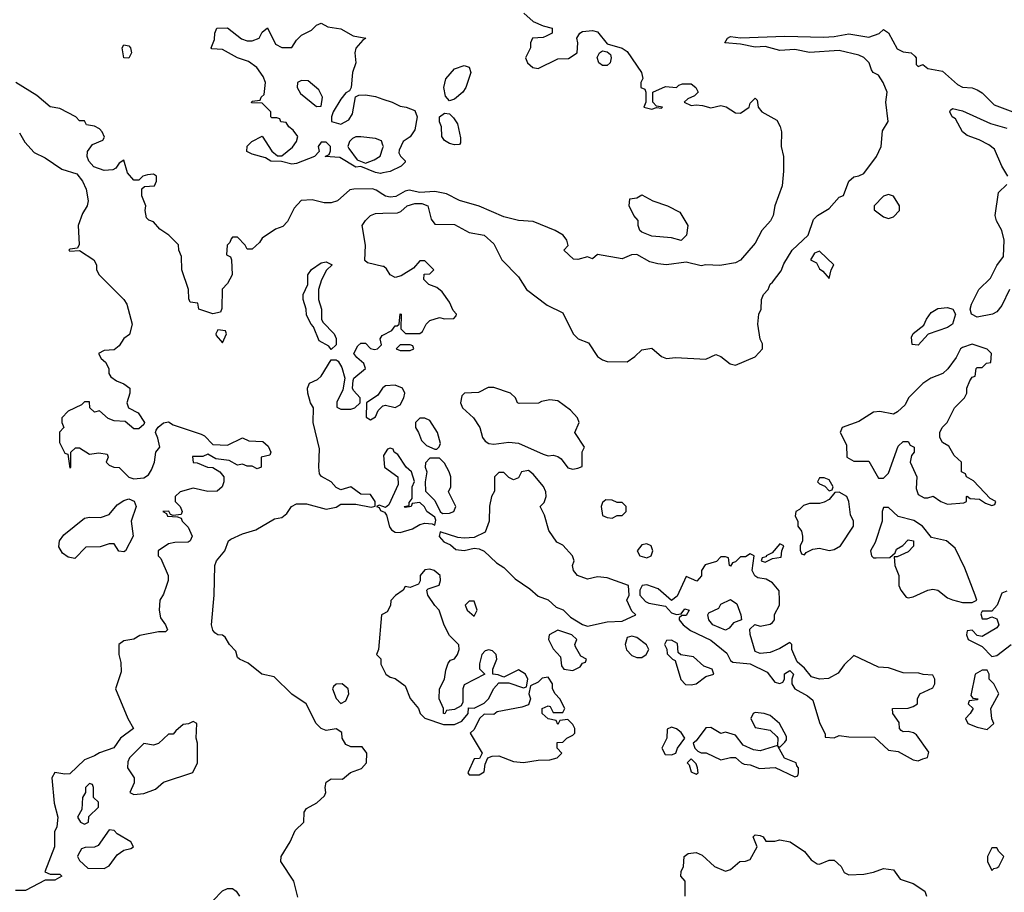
# Model space of a CAD drawing. Header units: inches. Extents: x 2380053 to 2584298, y 380219 to 546618.
# Tile 158 of 256: x 2448527 to 2452520, y 471165 to 474704. Entities that reach past the tile are written whole.
import ezdxf

# ---------------------------------------------------------------- set-up
doc = ezdxf.new("R2010")
doc.units = ezdxf.units.IN
doc.header["$MEASUREMENT"] = 0
doc.layers.add('C4447', color=7, linetype='Continuous')
doc.layers.add('C4457', color=7, linetype='Continuous')

msp = doc.modelspace()

# ---------------------------------------------------------------- linework, layer by layer
at = {"layer": 'C4447', "color": 2}
for points, elevation in [([(2450000, 474083.2), (2449990, 474081.2), (2449970, 474084), (2449910, 474109), (2449890, 474106), (2449825.6, 474145.6), (2449766, 474150), (2449782, 474158), (2449787.3, 474172.7), (2449788, 474190), (2449770, 474208), (2449750, 474208), (2449738, 474190), (2449742, 474170), (2449722, 474150), (2449650, 474121.2), (2449630, 474119), (2449588.9, 474128.9), (2449546, 474130), (2449524, 474144), (2449470, 474159), (2449448.7, 474170), (2449448.9, 474191.1), (2449468, 474210), (2449510, 474232), (2449550, 474171.3), (2449572.7, 474152.7), (2449590, 474152), (2449632.9, 474187.1), (2449649, 474210), (2449655.3, 474230), (2449636.5, 474256.5), (2449618, 474270), (2449608, 474288), (2449586, 474290), (2449582, 474302), (2449570, 474306), (2449550, 474306), (2449546, 474310), (2449546, 474330), (2449510, 474366), (2449467.3, 474367.3), (2449470, 474374), (2449502, 474378), (2449506, 474390), (2449519, 474401), (2449524, 474450), (2449514, 474474), (2449489, 474510), (2449454.8, 474534.8), (2449410, 474549.3), (2449350, 474584), (2449306.6, 474586.6), (2449304, 474590), (2449316.4, 474623.6), (2449318, 474650), (2449326, 474670), (2449370, 474670.8), (2449426.4, 474626.4), (2449450, 474618), (2449470, 474618), (2449498, 474630), (2449510, 474654), (2449532, 474672), (2449564.7, 474604.7), (2449590, 474592), (2449630, 474592), (2449650, 474622), (2449670, 474642), (2449710, 474662), (2449730, 474682), (2449749.2, 474690.8), (2449776, 474676), (2449830, 474667.3), (2449879.1, 474639.1), (2449931, 474630), (2449918, 474622), (2449890.6, 474589.4), (2449886, 474570), (2449890.4, 474530), (2449877.3, 474490), (2449871.3, 474428.7), (2449864.7, 474415.3), (2449850, 474408), (2449830, 474382), (2449798, 474330), (2449791.3, 474310), (2449792, 474292), (2449830, 474281), (2449862, 474298), (2449877.2, 474322.8), (2449888.4, 474391.6), (2449902, 474398), (2449930, 474399.1), (2449970, 474392.4), (2450000, 474382.5)], 46), ([(2450000, 473995.5), (2449973.1, 474013.1), (2449958, 474018), (2449882.5, 474017.5), (2449866.2, 474013.8), (2449815.3, 473970), (2449790, 473961), (2449762, 473962), (2449713.7, 473973.7), (2449668.7, 473971.3), (2449640.2, 473939.8), (2449613.6, 473886.4), (2449594, 473866), (2449564.7, 473855.3), (2449510, 473818), (2449499, 473801), (2449470, 473774), (2449450, 473774), (2449442, 473790), (2449410, 473822), (2449390, 473822), (2449384.7, 473815.3), (2449379, 473801), (2449368, 473790), (2449366, 473750), (2449382, 473742), (2449386, 473730), (2449388, 473670), (2449370, 473634), (2449348.4, 473611.6), (2449347.3, 473532.7), (2449342, 473518), (2449310, 473512), (2449254, 473530), (2449250, 473554), (2449218, 473558), (2449212.7, 473572.7), (2449211.3, 473610), (2449184.7, 473690), (2449183.6, 473743.6), (2449172, 473770), (2449170.9, 473790.9), (2449132, 473830), (2449095.3, 473855.3), (2449070, 473884.7), (2449051.1, 473891.1), (2449041, 473901), (2449036, 473930), (2449038, 473950), (2449022, 473990), (2449022, 474018), (2449032.7, 474027.3), (2449074, 474030), (2449082, 474050), (2449082, 474070), (2449070, 474078), (2449044.7, 474075.3), (2449026, 474070), (2449010, 474054), (2448990, 474054), (2448963.6, 474083.6), (2448950, 474134), (2448930, 474122), (2448917.2, 474102.8), (2448904.7, 474095.3), (2448870, 474093), (2448828.2, 474108.2), (2448806.8, 474130), (2448800.5, 474150), (2448802, 474170), (2448822.5, 474197.5), (2448864.7, 474215.3), (2448871.6, 474228.4), (2448862, 474250), (2448850, 474262), (2448830, 474272), (2448798, 474278), (2448790, 474294), (2448770, 474294), (2448754, 474310), (2448690, 474344.7), (2448650, 474351.3), (2448596.7, 474396.7), (2448512, 474450)], 46), ([(2448525.6, 474245.6), (2448548.2, 474208.2), (2448585.1, 474165.1), (2448630, 474143.6), (2448697.7, 474097.7), (2448759.3, 474079.3), (2448782, 474050), (2448796.5, 474016.5), (2448805.2, 473970), (2448800.9, 473950), (2448781.5, 473918.5), (2448764.2, 473870), (2448768, 473792), (2448762, 473778), (2448730, 473774), (2448726, 473770), (2448730, 473766), (2448770, 473768), (2448828, 473730), (2448838, 473710), (2448838, 473690), (2448848.7, 473670), (2448949.4, 473570), (2448960.9, 473550), (2448982.7, 473470), (2448972.3, 473427.7), (2448949.2, 473410.8), (2448930, 473382), (2448910, 473364.7), (2448870, 473362), (2448846, 473350), (2448858, 473330), (2448875.3, 473315.3), (2448888, 473290), (2448888.9, 473268.9), (2448896.4, 473256.4), (2448920.2, 473240.2), (2448950, 473228), (2448974, 473210), (2448974, 473190), (2448962, 473150), (2448968.7, 473130), (2449008, 473110), (2449033.2, 473070), (2449030, 473062), (2449010, 473044.7), (2448990, 473044.7), (2448954.8, 473074.8), (2448910, 473077.3), (2448886.2, 473086.2), (2448850, 473118), (2448830, 473112), (2448812, 473130), (2448810, 473154), (2448790, 473154), (2448777.2, 473142.8), (2448723.3, 473116.7), (2448698, 473090), (2448698, 473070), (2448706, 473050), (2448688.4, 473031.6), (2448688, 472990), (2448710, 472946), (2448722, 472942), (2448730, 472886), (2448734, 472890), (2448734, 472950), (2448752.7, 472967.3), (2448770, 472968), (2448810, 472942), (2448848, 472948), (2448882, 472942), (2448886, 472930), (2448878, 472910), (2448890, 472898), (2448909.1, 472889.1), (2448930, 472888), (2448970, 472848.7), (2448990, 472842), (2449030, 472846), (2449050, 472858), (2449061.4, 472878.6), (2449073.4, 472910), (2449078.8, 472950), (2449094.8, 472970), (2449087.5, 473007.5), (2449077.3, 473030), (2449080.5, 473039.5), (2449088, 473052), (2449110, 473069), (2449130, 473072.7), (2449150, 473061.2), (2449263.2, 473023.2), (2449276, 473016), (2449310, 472982), (2449370, 472978), (2449430, 473008), (2449456.4, 472996.4), (2449512.9, 472992.9), (2449534.6, 472974.6), (2449546, 472950), (2449542, 472938), (2449506, 472930), (2449506, 472890), (2449490, 472882), (2449470, 472894), (2449450, 472894), (2449430, 472902), (2449410, 472898), (2449376.9, 472916.9), (2449322.8, 472922.8), (2449290, 472942), (2449270, 472932), (2449228, 472932), (2449230, 472908), (2449247.3, 472907.3), (2449288.9, 472888.9), (2449310, 472888), (2449338, 472870), (2449355.3, 472850), (2449355.3, 472830), (2449348, 472810), (2449328.4, 472791.6), (2449290, 472791.3), (2449230, 472804.7), (2449178, 472790), (2449158, 472770), (2449158, 472750), (2449178, 472730), (2449186, 472710), (2449182, 472698), (2449150, 472694), (2449138, 472698), (2449131.6, 472711.6), (2449108, 472710), (2449122, 472702), (2449126, 472690), (2449167.3, 472687.3), (2449182, 472682), (2449186, 472670), (2449210, 472646), (2449226, 472610), (2449218, 472590), (2449210, 472584.7), (2449156.4, 472583.6), (2449130, 472578), (2449088.7, 472550), (2449088.7, 472530), (2449099, 472519), (2449128.7, 472450), (2449128.7, 472430), (2449122, 472410), (2449110, 472374), (2449095.3, 472350), (2449093.2, 472310), (2449098, 472278), (2449118, 472250), (2449126, 472230), (2449118, 472222), (2449090, 472221), (2449013.6, 472206.4), (2448990, 472191.3), (2448950, 472184.7), (2448928.7, 472170), (2448928.7, 472130), (2448936.5, 472096.5), (2448938.6, 472058.6), (2448916, 471990), (2448965.2, 471870), (2448988.7, 471830), (2448935.3, 471790), (2448908.9, 471751.1), (2448850, 471731.3), (2448830, 471718), (2448790, 471702), (2448730, 471646), (2448710, 471644.7), (2448670, 471651.3), (2448658, 471630), (2448667, 471527), (2448682, 471470), (2448678, 471430), (2448668, 471410), (2448668, 471350), (2448628.7, 471248.7), (2448650, 471238), (2448690, 471238), (2448698, 471230), (2448670, 471214), (2448630, 471214), (2448550, 471172), (2448510, 471172)], 46), ([(2450000, 474195.6), (2449993.6, 474213.6), (2449970, 474222), (2449910, 474228.7), (2449890, 474228.7), (2449876.9, 474223.1), (2449864.7, 474210), (2449858, 474190), (2449862, 474182), (2449895.3, 474135.3), (2449930, 474122), (2449964.7, 474135.3), (2449988.9, 474151.1), (2450000, 474184.1)], 46), ([(2450000, 473703.9), (2449938, 473718), (2449927.3, 473727.3), (2449929.3, 473790), (2449916, 473870), (2449929, 473890), (2449950, 473910.8), (2449970, 473918.8), (2450000, 473919.4)], 42), ([(2449654.6, 471145.4), (2449639, 471210), (2449586, 471290), (2449588, 471310), (2449624, 471370), (2449644.7, 471415.3), (2449679, 471450), (2449681.2, 471490), (2449690, 471504.7), (2449732.3, 471527.7), (2449763.1, 471556.9), (2449768.7, 471570), (2449765.2, 471590), (2449770, 471611.3), (2449790, 471624.7), (2449836.5, 471623.5), (2449869.1, 471650.9), (2449912.5, 471667.5), (2449934, 471690), (2449935.3, 471730), (2449915.3, 471755.3), (2449870, 471755.3), (2449850, 471764), (2449835.3, 471790), (2449833.6, 471813.6), (2449810, 471828), (2449770, 471821.2), (2449750, 471829.3), (2449729.2, 471850), (2449688.7, 471930), (2449630, 471968.7), (2449559, 472039), (2449509.3, 472049.3), (2449454, 472094), (2449418, 472110), (2449410, 472118), (2449403.1, 472143.1), (2449378, 472170), (2449360.4, 472200.4), (2449350, 472208), (2449330, 472208.7), (2449318, 472218), (2449310, 472228), (2449304.5, 472250), (2449316, 472370), (2449318, 472490), (2449324.5, 472510), (2449359, 472550), (2449374, 472590), (2449383.3, 472596.7), (2449430, 472618.8), (2449485.2, 472634.8), (2449560.4, 472679.6), (2449590, 472684.7), (2449610, 472702), (2449629.5, 472730.5), (2449650, 472741), (2449690, 472741), (2449770, 472718.8), (2449810, 472726.8), (2449830, 472738.8), (2449890, 472739.1), (2449952.5, 472727.5), (2449968.7, 472731.3), (2449969.2, 472750), (2449950, 472779), (2449910, 472779.3), (2449870, 472809.2), (2449830, 472797), (2449810, 472806.6), (2449789.6, 472830), (2449751.2, 472851.2), (2449742.8, 472862.8), (2449739.7, 472890), (2449743.3, 472963.3), (2449717.6, 473070), (2449719, 473130), (2449706, 473150), (2449696, 473190), (2449694, 473210), (2449702, 473230), (2449735.1, 473244.9), (2449750, 473258), (2449790, 473324.7), (2449810, 473324.7), (2449818.8, 473318.8), (2449834, 473294), (2449846, 473250), (2449836.9, 473203.1), (2449812.7, 473152.7), (2449812.7, 473132.7), (2449830, 473124.7), (2449870, 473124.7), (2449886, 473130), (2449908, 473150), (2449908, 473170), (2449880.9, 473200.9), (2449877.2, 473210), (2449879, 473241), (2449882, 473250), (2449929, 473290), (2449922, 473310), (2449893.6, 473333.6), (2449882, 473350), (2449898, 473382), (2449910, 473392), (2449930, 473392), (2449950, 473371.3), (2449966, 473366), (2449978, 473370), (2449994, 473386), (2449988.7, 473410), (2449996.4, 473423.6), (2450000, 473425.4)], 42), ([(2450000, 473211.5), (2449998, 473210), (2449978.8, 473181.2), (2449934, 473150), (2449932.7, 473092.7), (2449950, 473082), (2449970, 473094), (2449980.2, 473119.8), (2450000, 473137.7)], 42), ([(2450000, 472729.7), (2449984.7, 472735.3), (2449974, 472730), (2449985.4, 472725.4), (2449990, 472714), (2450000, 472709.4)], 42), ([(2450000, 472293.5), (2449994, 472290), (2449982, 472150), (2449974, 472130), (2449991.6, 472111.6), (2449992, 472090), (2450000, 472074)], 42), ([(2449310, 471130.8), (2449350, 471170.8), (2449370, 471181), (2449390, 471181), (2449404.7, 471170), (2449418, 471150)], 42)]:
    msp.add_lwpolyline(points, dxfattribs=dict(at, elevation=elevation))
for points, elevation in [([(2448970, 474548), (2448949.2, 474549.2), (2448942, 474590), (2448950, 474602), (2448970, 474598), (2448976, 474590), (2448981, 474570)], 46), ([(2449670, 474458), (2449654, 474450), (2449652, 474430), (2449665.4, 474405.4), (2449730, 474352), (2449750, 474354), (2449755.3, 474390), (2449740.4, 474420.4), (2449696.4, 474456.4)], 46), ([(2449790, 473366), (2449780.4, 473380.4), (2449742, 473402), (2449719, 473459), (2449708.7, 473470), (2449690, 473506), (2449689.2, 473530), (2449677.2, 473570), (2449677.2, 473590), (2449695.3, 473630), (2449695.3, 473670), (2449710, 473691.3), (2449750, 473718), (2449770, 473722), (2449794, 473710), (2449771.1, 473688.9), (2449750.9, 473649.1), (2449738.8, 473610), (2449738.8, 473570), (2449751.3, 473530), (2449751.3, 473490), (2449756.9, 473476.9), (2449802, 473430), (2449811.1, 473411.1), (2449810, 473386)], 42), ([(2449330, 473446), (2449322, 473430), (2449323.6, 473423.6), (2449350, 473394), (2449366, 473430), (2449362, 473442)], 46), ([(2448950, 472546), (2448929.2, 472549.2), (2448910, 472578), (2448890, 472578), (2448853.7, 472566.3), (2448795.3, 472564.7), (2448750, 472519), (2448723.7, 472523.7), (2448700.1, 472540.1), (2448685.6, 472565.6), (2448689, 472590), (2448705.4, 472614.6), (2448790, 472682.8), (2448810, 472686.8), (2448854.6, 472685.4), (2448890, 472698), (2448922.9, 472737.1), (2448950, 472754.8), (2448970, 472761), (2448991.1, 472751.1), (2448998.8, 472730), (2448978.7, 472670), (2448987.3, 472610), (2448956, 472550)], 46), ([(2449835.3, 472010), (2449810, 472008.7), (2449799.6, 472000.4), (2449796, 471990), (2449810, 471951.3), (2449830, 471931.3), (2449850, 471942), (2449861.2, 471970), (2449859.3, 471990)], 42), ([(2449230, 471858), (2449212, 471848), (2449190, 471846), (2449159.6, 471820.4), (2449150, 471806), (2449130, 471806), (2449090, 471768.7), (2449070, 471762), (2449030, 471768), (2448972, 471710), (2448965.4, 471694.6), (2448964.7, 471670), (2448991.1, 471628.9), (2448991.1, 471608.9), (2448974, 471570), (2448990, 471562), (2449030, 471566), (2449077.2, 471582.8), (2449110, 471611.3), (2449228.7, 471651.3), (2449248, 471690), (2449248.7, 471770), (2449242, 471790), (2449246, 471850)], 46), ([(2448810, 471606), (2448794, 471590), (2448794, 471570), (2448782, 471550), (2448779.6, 471500.4), (2448762, 471470), (2448774, 471450), (2448790, 471442), (2448806, 471450), (2448807.3, 471472.7), (2448846, 471510), (2448846, 471530), (2448826, 471550), (2448826, 471590), (2448822, 471602)], 46), ([(2448890, 471418), (2448845.4, 471354.6), (2448830, 471348), (2448792.7, 471347.3), (2448778, 471342), (2448763.6, 471316.4), (2448762, 471310), (2448770, 471294), (2448803.6, 471263.6), (2448870, 471262), (2448890, 471272), (2448922.5, 471317.5), (2448950, 471336), (2448977.2, 471342.8), (2448988, 471350), (2448978, 471370), (2448922.7, 471402.7), (2448910, 471415.3)], 46)]:
    msp.add_lwpolyline(points, close=True, dxfattribs=dict(at, elevation=elevation))
at = {"layer": 'C4457', "color": 2}
for points, elevation in [([(2450571.4, 474731.4), (2450610, 474697.2), (2450650, 474679), (2450686, 474670), (2450686, 474650), (2450662, 474638), (2450650, 474632), (2450606, 474630), (2450598, 474610), (2450598, 474590), (2450578, 474550), (2450586, 474530), (2450608, 474510), (2450630, 474506), (2450710, 474546), (2450753, 474547), (2450787.3, 474570), (2450790.7, 474610.7), (2450786.8, 474630), (2450798, 474650), (2450810, 474656), (2450850, 474661.2), (2450870, 474655.3), (2450910, 474606), (2450970, 474588.7), (2450990, 474575.3), (2451048, 474490), (2451054.6, 474465.4), (2451046, 474450), (2451046, 474430), (2451062, 474422), (2451066, 474410), (2451066, 474370), (2451058, 474350), (2451090, 474342), (2451110, 474348), (2451130, 474346), (2451134, 474350), (2451110, 474354), (2451094, 474370), (2451094, 474410), (2451146.4, 474433.6), (2451190, 474428.7), (2451200.7, 474439.3), (2451215.3, 474444.7), (2451250, 474444), (2451268.7, 474430), (2451276.4, 474416.4), (2451278, 474410), (2451264, 474396), (2451236.5, 474383.5), (2451222, 474370), (2451250, 474356), (2451270, 474359.3), (2451296.5, 474356.5), (2451330, 474346.6), (2451370, 474356), (2451391.6, 474351.6), (2451430, 474326), (2451450, 474325.2), (2451484.7, 474350), (2451490, 474366), (2451510, 474386), (2451518, 474378), (2451522, 474350), (2451537.2, 474330), (2451596.9, 474296.9), (2451611.6, 474271.6), (2451616.2, 474250), (2451615.6, 474190), (2451624.2, 474150), (2451625.1, 474090), (2451618.7, 474030), (2451589.7, 473950), (2451583, 473910), (2451571.8, 473888.2), (2451537, 473850), (2451510, 473797.3), (2451450, 473728.4), (2451430, 473718.7), (2451366.9, 473706.9), (2451310, 473710.3), (2451290, 473706.4), (2451230, 473720.4), (2451150, 473710.4), (2451114.6, 473714.6), (2451082, 473722), (2451030, 473752.2), (2451008, 473750), (2450970, 473734.8), (2450870, 473752), (2450850, 473734), (2450830, 473742), (2450790, 473732), (2450772.7, 473732.7), (2450734, 473770), (2450751.6, 473788.4), (2450746, 473810), (2450730.7, 473830), (2450698.8, 473850), (2450610, 473885.3), (2450550, 473890.3), (2450490, 473904.9), (2450390, 473947.4), (2450310, 473970.4), (2450257.8, 473997.8), (2450210, 474007.7), (2450150, 474003.9), (2450106.8, 474013.2), (2450090, 474008.7), (2450052.5, 473987.5), (2450030, 473985.2), (2450010, 473988.9), (2450000, 473995.5)], 46), ([(2450000, 473919.4), (2450059.3, 473920.7), (2450073.2, 473926.8), (2450099, 473950), (2450130, 473958.9), (2450158.3, 473958.3), (2450182.8, 473950), (2450195.2, 473895.2), (2450210, 473874.8), (2450290, 473873.4), (2450350, 473840.7), (2450410, 473830.6), (2450450, 473794.8), (2450482.8, 473730), (2450550, 473661), (2450582.8, 473610), (2450666, 473546), (2450730, 473516), (2450771.3, 473430), (2450792, 473410), (2450833.4, 473393.4), (2450870, 473338), (2450890, 473324.7), (2450910, 473318), (2450990, 473316), (2451022, 473338), (2451050, 473364.7), (2451090, 473372), (2451130, 473338), (2451150, 473330.8), (2451186.3, 473333.7), (2451310, 473327.3), (2451350, 473346), (2451370, 473338.8), (2451407.9, 473307.9), (2451430, 473302.8), (2451510, 473337.3), (2451539, 473370), (2451539, 473390), (2451530, 473408), (2451520.9, 473470), (2451524, 473510), (2451534, 473530), (2451535.3, 473570), (2451544, 473590), (2451562, 473610), (2451570, 473632), (2451580.4, 473639.6), (2451614.8, 473685.2), (2451626.2, 473713.8), (2451659.3, 473770), (2451724, 473830), (2451746, 473894), (2451762, 473910), (2451810, 473938), (2451850, 473984.7), (2451868.4, 473991.6), (2451889, 474050), (2451910, 474066.8), (2451930, 474070.7), (2451950, 474081), (2452001.2, 474150), (2452021.2, 474190), (2452026.3, 474253.7), (2452049.2, 474290.8), (2452039.3, 474370), (2452045.2, 474410), (2452029.4, 474450), (2452010, 474479), (2451988.7, 474490), (2451980.9, 474500.9), (2451972.3, 474530), (2451950.8, 474550.8), (2451930, 474560.5), (2451850, 474579.6), (2451730, 474571.8), (2451670, 474583.6), (2451610, 474579.7), (2451550, 474596.2), (2451510, 474592.7), (2451450, 474605.2), (2451386, 474610), (2451398, 474630), (2451410, 474636), (2451450.6, 474630.6), (2451630, 474638), (2451786.3, 474633.7), (2451830, 474636.3), (2451890, 474647.3), (2451970, 474633.4), (2452012.1, 474647.9), (2452030, 474664.7), (2452050.6, 474650.6), (2452085.8, 474585.8), (2452110, 474574), (2452142, 474570), (2452156.9, 474556.9), (2452162, 474550), (2452162, 474522), (2452170, 474514), (2452190, 474522), (2452210, 474506), (2452270, 474496), (2452330, 474441), (2452350, 474431), (2452390, 474427.7), (2452410, 474420.5), (2452430, 474408), (2452479, 474359), (2452554, 474330)], 42), ([(2450000, 474382.5), (2450038, 474370), (2450070, 474353.4), (2450094, 474350), (2450130, 474336), (2450138.8, 474310), (2450130, 474258), (2450110, 474229), (2450082, 474210), (2450065.4, 474174.6), (2450064.7, 474164.7), (2450071.1, 474151.1), (2450090, 474132), (2450090, 474126), (2450074, 474110), (2450030, 474089), (2450000, 474083.2)], 46), ([(2452534, 474070), (2452509.7, 474109.7), (2452479.7, 474179.7), (2452457.4, 474197.4), (2452417.7, 474217.7), (2452370, 474234.5), (2452350, 474249.4), (2452322, 474302), (2452309.2, 474310), (2452299, 474330), (2452302, 474338), (2452310, 474344.7), (2452350, 474334.8), (2452463.4, 474283.4), (2452530, 474263.8)], 38), ([(2450000, 474184.1), (2450002, 474190), (2450000, 474195.6)], 46), ([(2452541.6, 473610), (2452510, 473545.2), (2452490, 473519), (2452472, 473510), (2452410, 473498), (2452386.6, 473510), (2452382, 473530), (2452387.3, 473550), (2452416.2, 473610), (2452464.2, 473655.8), (2452490, 473706.8), (2452516.1, 473743.9), (2452519.6, 473810), (2452509.6, 473850), (2452488.1, 473888.1), (2452483.6, 473910), (2452496.5, 474003.5), (2452530, 474036)], 38), ([(2450000, 473425.4), (2450036.5, 473443.5), (2450050, 473462), (2450058, 473462), (2450066, 473470), (2450070, 473512), (2450074, 473510), (2450072, 473450), (2450091.6, 473431.6), (2450150, 473432), (2450160.4, 473439.6), (2450175.3, 473470), (2450190, 473484.7), (2450230, 473496), (2450250, 473491.3), (2450287.3, 473492.7), (2450296.4, 473503.6), (2450298, 473510), (2450284.7, 473524.7), (2450270, 473558), (2450240.2, 473600.2), (2450218, 473618), (2450186, 473630), (2450166, 473650), (2450167.3, 473672.7), (2450190, 473674), (2450206, 473690), (2450170, 473726), (2450150, 473726), (2450123.6, 473696.4), (2450074.4, 473665.6), (2450050, 473659), (2450029.3, 473669.3), (2450014, 473694), (2450003.1, 473703.1), (2450000, 473703.9)], 42), ([(2450000, 473137.7), (2450001.2, 473138.8), (2450010, 473141), (2450050, 473131.3), (2450070, 473142), (2450085.2, 473170), (2450089.2, 473190), (2450079, 473210), (2450050, 473222), (2450010, 473219), (2450000, 473211.5)], 42), ([(2450000, 472709.4), (2450006.4, 472706.4), (2450014.8, 472694.8), (2450026.8, 472646.8), (2450035.3, 472635.3), (2450050, 472626), (2450070, 472624.7), (2450120.2, 472639.8), (2450150, 472657.3), (2450170, 472662.8), (2450199.8, 472659.8), (2450210, 472654), (2450214.6, 472674.6), (2450210, 472686), (2450178, 472710), (2450168.7, 472728.7), (2450150, 472746), (2450118, 472742), (2450114, 472730), (2450108, 472728), (2450090, 472726), (2450086, 472730), (2450106, 472734), (2450106, 472746), (2450118, 472762), (2450118, 472810), (2450128.4, 472831.6), (2450115.3, 472870), (2450094, 472890), (2450060.4, 472940.4), (2450046, 472950), (2450042, 472962), (2450030, 472966), (2450018, 472962), (2450002.8, 472937.2), (2450006, 472890), (2450061, 472850), (2450061.4, 472818.6), (2450023.5, 472736.5), (2450010, 472726), (2450000, 472729.7)], 42), ([(2450000, 472074), (2450012, 472050), (2450030, 472038), (2450050, 472032), (2450090, 472002), (2450111.1, 471951.1), (2450144.7, 471910), (2450151.3, 471890), (2450170, 471871.3), (2450245.4, 471845.4), (2450290, 471846), (2450320.4, 471859.6), (2450346, 471890), (2450347.3, 471912.7), (2450370, 471912), (2450410, 471932), (2450428.9, 471951.1), (2450449.1, 471990.9), (2450470, 472014), (2450510, 472014), (2450570, 471994), (2450582, 471998), (2450588, 472030), (2450578, 472050), (2450550, 472068), (2450490, 472038), (2450467.3, 472047.3), (2450446, 472050), (2450446, 472070), (2450462, 472110), (2450459, 472130), (2450444.7, 472144.7), (2450430, 472149), (2450415.3, 472144.7), (2450401, 472130), (2450391.3, 472091.3), (2450392, 472072), (2450414, 472050), (2450330, 472006), (2450324.7, 471990), (2450323.6, 471936.4), (2450318, 471922), (2450290, 471906), (2450258, 471902), (2450251.6, 471888.4), (2450246, 471890), (2450246, 471910), (2450228, 471950), (2450229, 471990), (2450249.2, 472030), (2450254.5, 472065.5), (2450265.2, 472094.8), (2450274, 472106), (2450290, 472112), (2450302, 472130), (2450308.7, 472150), (2450308.4, 472168.4), (2450270, 472206), (2450248.9, 472248.9), (2450228.7, 472310), (2450210, 472328.7), (2450182, 472370), (2450178, 472390), (2450184, 472396), (2450228.7, 472411.3), (2450234, 472430), (2450232.7, 472450), (2450208, 472470), (2450190, 472476), (2450170, 472473.2), (2450151, 472450), (2450151.1, 472428.9), (2450144.7, 472415.3), (2450110, 472402), (2450090, 472406), (2450082, 472390), (2450051.6, 472368.4), (2450032, 472348), (2450031.1, 472328.9), (2450016.9, 472303.1), (2450000, 472293.5)], 42), ([(2452530, 472386), (2452510, 472378), (2452490.9, 472329.1), (2452470, 472306), (2452430, 472306), (2452425.4, 472294.6), (2452430, 472274), (2452450, 472274), (2452470, 472282), (2452490, 472274), (2452498, 472250), (2452490, 472238), (2452430, 472202), (2452410, 472206), (2452390, 472228), (2452370, 472226), (2452366.8, 472210), (2452374, 472190), (2452430, 472162), (2452470, 472122), (2452490, 472126), (2452548, 472170)], 42), ([(2451226, 471150), (2451226, 471210), (2451208, 471230), (2451209, 471250), (2451219, 471270), (2451222, 471310), (2451238, 471322), (2451270, 471326), (2451295.2, 471315.2), (2451344.7, 471270), (2451390, 471251), (2451410, 471258), (2451448, 471290), (2451470, 471291), (2451490, 471298), (2451518, 471350), (2451502, 471390), (2451510, 471398), (2451530, 471396), (2451542, 471390), (2451552.7, 471372.7), (2451590, 471372), (2451610, 471378), (2451652, 471370), (2451710, 471330.8), (2451736.3, 471296.3), (2451760.7, 471280.7), (2451770, 471278.8), (2451810, 471294.8), (2451830, 471296), (2451858.8, 471270), (2451870, 471244.7), (2451890, 471236), (2451950, 471239.1), (2451990, 471246.8), (2452030, 471261), (2452070, 471256), (2452098, 471218), (2452150, 471201), (2452198, 471170), (2452204.7, 471150)], 38)]:
    msp.add_lwpolyline(points, dxfattribs=dict(at, elevation=elevation))
for points, elevation in [([(2450890, 474519), (2450875.3, 474530), (2450868.9, 474551.1), (2450878, 474570), (2450890, 474578), (2450910, 474574), (2450923.6, 474563.6), (2450926, 474550), (2450921, 474530), (2450910, 474519)], 46), ([(2450270, 474375.3), (2450253.6, 474393.6), (2450247, 474430), (2450255.5, 474464.5), (2450290, 474504.7), (2450330, 474518), (2450350, 474512), (2450356, 474490), (2450336, 474430), (2450324.7, 474410), (2450290, 474382)], 46), ([(2450290, 474197.2), (2450270, 474202.7), (2450250, 474214), (2450239.3, 474230), (2450238, 474270), (2450229.6, 474290), (2450229.6, 474310), (2450250, 474324.7), (2450270, 474322), (2450286.4, 474306.4), (2450302, 474282), (2450314.8, 474225.2), (2450315.3, 474204.7), (2450310, 474198)], 46), ([(2451210, 473809), (2451170, 473819.3), (2451090, 473826.6), (2451050, 473842), (2451042, 473850), (2451035.3, 473870), (2451035.3, 473890), (2451018, 473910), (2450998, 473950), (2451002, 473978), (2451030, 473982), (2451050, 473994), (2451094, 473970), (2451154, 473950), (2451203.6, 473923.6), (2451236, 473870), (2451231, 473830)], 46), ([(2452050, 473995.3), (2452030, 473988), (2451992, 473950), (2451992.7, 473932.7), (2452030, 473904.7), (2452050, 473898), (2452070, 473904.7), (2452095.3, 473930), (2452095.3, 473950), (2452070, 473988)], 42), ([(2451770, 473766), (2451750, 473758), (2451734, 473730), (2451758, 473718), (2451770, 473694), (2451784.7, 473684.7), (2451810, 473654), (2451818, 473690), (2451828, 473710)], 42), ([(2452170, 473384.5), (2452147, 473387), (2452143.6, 473416.4), (2452150, 473431), (2452194, 473466), (2452204, 473490), (2452223.3, 473516.7), (2452250, 473533), (2452290, 473536.4), (2452310.8, 473530), (2452322, 473510), (2452310, 473469.3), (2452290, 473456), (2452210.6, 473429.4)], 38), ([(2450110, 473386), (2450070, 473386), (2450054, 473370), (2450070, 473362), (2450110, 473362), (2450126, 473370), (2450122, 473382)], 42), ([(2452390, 473388), (2452350, 473375.3), (2452342, 473370), (2452325.4, 473334.6), (2452291.1, 473288.9), (2452270.9, 473269.1), (2452222, 473250), (2452190, 473228.7), (2452131.3, 473170), (2452117.3, 473142.7), (2452086.8, 473113.2), (2452070, 473104), (2452015.5, 473115.5), (2451990, 473112.7), (2451930, 473075.3), (2451862, 473050), (2451854, 473030), (2451879.6, 472979.6), (2451882, 472930), (2451910, 472914), (2451970, 472914), (2452010, 472844.7), (2452030, 472844.7), (2452050, 472864.7), (2452090, 472974), (2452110, 472994), (2452130, 472994), (2452138, 472978), (2452154, 472970), (2452154, 472950), (2452143.6, 472936.4), (2452138.8, 472910), (2452164.9, 472850), (2452162.5, 472802.5), (2452170, 472778), (2452194.6, 472765.4), (2452210, 472764.7), (2452231.6, 472771.6), (2452262, 472750), (2452290, 472738.8), (2452355.3, 472744.7), (2452366, 472750), (2452366, 472770), (2452370, 472772), (2452382, 472762), (2452419.6, 472759.6), (2452443.6, 472743.6), (2452470, 472734), (2452482, 472738), (2452486, 472750), (2452462, 472762), (2452394.6, 472834.6), (2452366, 472850), (2452362, 472862), (2452346, 472870), (2452346, 472910), (2452316.4, 472936.4), (2452294.6, 472974.6), (2452268.9, 472988.9), (2452258, 473010), (2452258, 473030), (2452268, 473050), (2452288.9, 473071.1), (2452318, 473130), (2452358, 473170), (2452368, 473190), (2452368, 473210), (2452380.4, 473239.6), (2452390, 473254), (2452402, 473258), (2452406, 473290), (2452410, 473294), (2452430, 473294), (2452448.4, 473311.6), (2452466, 473314), (2452468, 473350), (2452450, 473368)], 42), ([(2450450, 473213.2), (2450427.5, 473212.5), (2450387.5, 473192.5), (2450331, 473189), (2450320.7, 473179.3), (2450314.8, 473150), (2450322.8, 473130), (2450367.3, 473090), (2450393.4, 473050), (2450404, 473010), (2450414.4, 472994.4), (2450430, 472986), (2450450, 472982.8), (2450510, 472991.3), (2450550, 472986.8), (2450650, 472942.8), (2450670, 472936), (2450690, 472938), (2450710, 472932), (2450722.8, 472922.8), (2450750, 472886.8), (2450770, 472881), (2450790, 472884.7), (2450808, 472892), (2450808.7, 472951.3), (2450818, 472970), (2450778, 473030), (2450795.3, 473070), (2450789, 473090), (2450760.2, 473120.2), (2450710, 473159), (2450676.9, 473163.1), (2450643.6, 473156.4), (2450631.3, 473148.7), (2450552.7, 473147.3), (2450546, 473150), (2450538, 473170), (2450518, 473190)], 42), ([(2450170, 473088.7), (2450150, 473088), (2450132, 473070), (2450132, 473050), (2450144.7, 473030), (2450156.9, 472996.9), (2450176.9, 472976.9), (2450210, 472962), (2450218, 472962), (2450228.4, 472971.6), (2450234, 472986), (2450221.2, 473030), (2450190, 473079)], 42), ([(2450230, 472926), (2450190, 472926), (2450172.7, 472907.3), (2450172, 472890), (2450178, 472870), (2450172, 472830), (2450172.7, 472792.7), (2450210, 472754), (2450232, 472710), (2450242, 472702), (2450270, 472702.8), (2450288, 472710), (2450295.3, 472730), (2450266, 472790), (2450275.3, 472810), (2450275.3, 472850), (2450268.7, 472870), (2450250, 472906)], 42), ([(2450590, 472876), (2450562, 472870), (2450550, 472846), (2450530, 472838), (2450510, 472848), (2450490, 472868), (2450470, 472868), (2450452, 472850), (2450452.7, 472792.7), (2450441, 472770), (2450431.6, 472731.6), (2450431.3, 472670), (2450414.8, 472625.2), (2450370, 472604), (2450330, 472601.2), (2450303.7, 472603.7), (2450232.7, 472627.3), (2450227.9, 472607.9), (2450246.8, 472586.8), (2450274, 472574), (2450295.3, 472555.3), (2450330, 472551), (2450370, 472561), (2450390, 472558.8), (2450410, 472548.2), (2450461.1, 472501.1), (2450490, 472482), (2450536.7, 472436.7), (2450596.3, 472396.3), (2450630, 472366), (2450670, 472351.3), (2450702, 472322), (2450730.9, 472310.9), (2450761, 472281), (2450810, 472251.3), (2450830, 472244.7), (2450910, 472262), (2450970, 472264.7), (2451026, 472290), (2451010, 472306), (2450989, 472350), (2450998, 472370), (2450995.3, 472410), (2450910, 472441.2), (2450870, 472444), (2450830, 472435.1), (2450789.5, 472449.5), (2450772.7, 472470), (2450769, 472490), (2450776, 472510), (2450769.2, 472530), (2450730, 472573.2), (2450705.2, 472585.2), (2450672.7, 472632.7), (2450655.1, 472695.1), (2450638, 472730), (2450653.6, 472746.4), (2450662, 472770), (2450661.2, 472790), (2450651.5, 472811.5), (2450610, 472861.2)], 42), ([(2451790, 472846), (2451770, 472846), (2451762, 472830), (2451770, 472822), (2451792.7, 472812.7), (2451810, 472794), (2451822, 472798), (2451826, 472810), (2451810, 472838)], 42), ([(2451850, 472788), (2451832.7, 472787.3), (2451810, 472758), (2451790, 472748), (2451770, 472742), (2451730, 472742), (2451706, 472734), (2451690, 472718), (2451674, 472710), (2451672, 472690), (2451682, 472670), (2451682, 472650), (2451698, 472630), (2451702, 472610), (2451702, 472590), (2451692, 472570), (2451692.7, 472552.7), (2451698, 472538), (2451710, 472534), (2451716.4, 472543.6), (2451743.1, 472556.9), (2451770, 472561), (2451810, 472551), (2451830, 472556), (2451855.3, 472570), (2451908.7, 472650), (2451908.7, 472670), (2451896, 472696), (2451889, 472750), (2451882, 472770)], 42), ([(2450903.6, 472756.4), (2450890, 472746), (2450884.7, 472730), (2450890, 472694), (2450910, 472684.7), (2450930, 472682), (2450950, 472694), (2450970, 472694), (2450986, 472710), (2450986, 472730), (2450970, 472746), (2450950, 472746), (2450930, 472755.3)], 42), ([(2452050, 472726), (2452030, 472726), (2452024.7, 472710), (2452024.7, 472670), (2451996, 472584), (2451978, 472550), (2451982, 472530), (2451990, 472522), (2452001, 472521), (2452056.4, 472523.6), (2452078, 472542), (2452083.1, 472556.9), (2452108.4, 472571.6), (2452130, 472594), (2452151.1, 472591.1), (2452151.6, 472568.4), (2452130, 472546), (2452086, 472526), (2452074, 472526), (2452076, 472490), (2452092, 472450), (2452092, 472410), (2452101, 472390), (2452122.5, 472362.5), (2452130, 472358.8), (2452150, 472364), (2452210, 472391), (2452230, 472394.8), (2452250.5, 472390.5), (2452290, 472358.8), (2452310, 472350.7), (2452350, 472341), (2452390, 472341), (2452408, 472350), (2452402, 472370), (2452360.2, 472480.2), (2452320.4, 472560.4), (2452286, 472590), (2452224.7, 472604.7), (2452188, 472650), (2452153.6, 472673.6), (2452090, 472688.7)], 42), ([(2451070, 472579), (2451050, 472574), (2451031.3, 472550), (2451042, 472530), (2451070, 472521), (2451088, 472530), (2451095.3, 472550), (2451088, 472570)], 42), ([(2451610, 472578), (2451578, 472542), (2451554, 472530), (2451554, 472526), (2451538, 472522), (2451534, 472510), (2451550, 472504.7), (2451580.4, 472519.6), (2451615.3, 472524.7), (2451618, 472550), (2451626, 472570)], 42), ([(2451490, 472538), (2451470, 472526), (2451450, 472526), (2451430, 472506), (2451418, 472502), (2451410, 472488), (2451406, 472490), (2451402, 472522), (2451390, 472526), (2451370, 472526), (2451352.7, 472507.3), (2451306.4, 472493.6), (2451292, 472470), (2451291.6, 472448.4), (2451272.7, 472427.3), (2451230, 472446), (2451193.4, 472366.6), (2451170, 472348), (2451115.6, 472395.6), (2451070, 472412.3), (2451051.1, 472408.9), (2451042, 472390), (2451042, 472370), (2451064.9, 472344.9), (2451078, 472338), (2451145.4, 472325.4), (2451170, 472298), (2451190, 472292), (2451210, 472294), (2451224.7, 472315.3), (2451242, 472310), (2451230, 472288), (2451212.7, 472287.3), (2451202, 472278), (2451202, 472270), (2451218, 472250), (2451246.8, 472226.8), (2451330, 472187.3), (2451395.3, 472135.3), (2451410, 472104.7), (2451418.8, 472098.8), (2451490, 472091.3), (2451558.5, 472058.5), (2451590, 472018), (2451610, 472011.3), (2451622, 472018), (2451628.7, 472030), (2451628.7, 472051.3), (2451650, 472064.7), (2451664.7, 472050), (2451658, 472030), (2451658, 472010), (2451670.7, 471990.7), (2451722, 471962), (2451744, 471944), (2451770, 471854), (2451794, 471806), (2451794, 471794), (2451830, 471791.3), (2451850, 471801), (2451890, 471796), (2451994, 471794), (2452050, 471742), (2452090, 471736), (2452150, 471702.8), (2452170, 471698.8), (2452190, 471706.8), (2452208.7, 471711.3), (2452213.6, 471733.6), (2452163.7, 471803.7), (2452152.1, 471812.1), (2452130, 471817.2), (2452110, 471815.3), (2452101.2, 471821.2), (2452095.3, 471830), (2452093.2, 471853.2), (2452068, 471890), (2452066, 471910), (2452130, 471912), (2452150, 471918), (2452168, 471930), (2452168, 471950), (2452178, 471970), (2452230, 471994), (2452238, 472010), (2452238, 472030), (2452230, 472046), (2452191.6, 472048.4), (2452174, 472054), (2452110, 472055.3), (2452050, 472075.3), (2452010, 472078), (2451910, 472126), (2451870, 472088), (2451846.8, 472053.2), (2451807.7, 472032.3), (2451770, 472029), (2451738.4, 472038.4), (2451710, 472074), (2451680.2, 472100.2), (2451658, 472150), (2451658, 472170), (2451650, 472178), (2451610, 472154), (2451570, 472137.2), (2451530, 472134), (2451510, 472142), (2451488.7, 472211.3), (2451488, 472232), (2451508.7, 472251.3), (2451530, 472244.7), (2451570, 472252), (2451580.4, 472259.6), (2451588, 472270), (2451588.4, 472291.6), (2451608, 472330), (2451608.7, 472350), (2451607.3, 472387.3), (2451580.4, 472420.4), (2451554.6, 472434.6), (2451520.4, 472440.4), (2451508.4, 472448.4), (2451498, 472470), (2451506, 472530)], 42), ([(2450370, 472346), (2450350, 472346), (2450334, 472330), (2450342, 472310), (2450370, 472284.7), (2450382, 472310)], 42), ([(2451390, 472228.7), (2451338, 472250), (2451322, 472270), (2451318, 472290), (2451322, 472298), (2451362, 472318), (2451370, 472334), (2451410, 472352), (2451435.3, 472335.3), (2451452, 472290), (2451454, 472270), (2451422, 472258), (2451403.6, 472236.4)], 42), ([(2450710, 472228), (2450674, 472210), (2450671.3, 472190), (2450690, 472152), (2450719.6, 472119.6), (2450723.6, 472083.6), (2450734, 472070), (2450770, 472064.7), (2450800.4, 472079.6), (2450810, 472094), (2450822, 472098), (2450826, 472110), (2450803.1, 472123.1), (2450780.4, 472160.4), (2450778, 472170), (2450786, 472190), (2450766, 472210)], 42), ([(2451010, 472204), (2450990, 472198), (2450982.8, 472170), (2450988.1, 472148.1), (2451010, 472126), (2451030, 472118), (2451050, 472118), (2451068, 472130), (2451078, 472150), (2451068.9, 472168.9), (2451030, 472199)], 42), ([(2451170, 472188), (2451150, 472186), (2451142, 472170), (2451151.6, 472151.6), (2451152.7, 472132.7), (2451174, 472110), (2451184.7, 472104.7), (2451207.9, 472027.9), (2451227.7, 472007.7), (2451250, 472006.8), (2451270, 472011), (2451310, 472040.7), (2451342, 472050), (2451335.3, 472070), (2451302, 472082), (2451260.2, 472120.2), (2451208, 472128), (2451198, 472138), (2451194, 472174)], 42), ([(2452450, 472066), (2452430, 472066), (2452402, 472050), (2452383.6, 471963.6), (2452392.7, 471952.7), (2452414, 471950), (2452410, 471946), (2452378, 471942), (2452374, 471930), (2452394, 471910), (2452382, 471890), (2452362, 471870), (2452372, 471850), (2452410, 471834.8), (2452450, 471826), (2452478, 471850), (2452468.9, 471868.9), (2452466, 471910), (2452498, 471970), (2452478, 472010), (2452458, 472030), (2452458, 472050)], 42), ([(2450670, 472038), (2450646, 472034), (2450630, 472018), (2450598, 472002), (2450592, 471970), (2450598, 471950), (2450590, 471926), (2450563.6, 471916.4), (2450463.6, 471896.4), (2450450, 471886), (2450410, 471888), (2450392, 471870), (2450370, 471826), (2450354, 471810), (2450402, 471730), (2450392, 471708), (2450370, 471706), (2450344.7, 471650), (2450350, 471642), (2450390, 471642), (2450410, 471654), (2450415.3, 471684.7), (2450426, 471710), (2450443.1, 471716.9), (2450470, 471718), (2450530, 471696), (2450570, 471691), (2450630, 471701), (2450677.2, 471702.8), (2450706, 471710), (2450726, 471730), (2450706, 471750), (2450707.3, 471772.7), (2450730, 471774), (2450746, 471790), (2450770, 471802), (2450778, 471810), (2450778, 471830), (2450770, 471846), (2450750, 471866), (2450718, 471862), (2450710, 471846), (2450702, 471862), (2450670, 471868), (2450646, 471890), (2450646, 471910), (2450670, 471922), (2450678, 471918), (2450690, 471894), (2450730, 471894), (2450738, 471910), (2450718, 471950), (2450698, 471970), (2450688, 471990), (2450688, 472010)], 42), ([(2451510, 471894), (2451502, 471890), (2451492, 471870), (2451510, 471834), (2451570, 471822), (2451596.9, 471796.9), (2451602, 471790), (2451599.6, 471760.4), (2451530, 471739), (2451503.1, 471743.1), (2451461.2, 471761.2), (2451430, 471802), (2451390, 471814), (2451370, 471808.7), (2451330, 471833.2), (2451310, 471832.7), (2451270, 471779), (2451258, 471770), (2451264.7, 471750), (2451277.3, 471737.3), (2451290, 471730.8), (2451310.5, 471730.5), (2451370, 471702), (2451410, 471712), (2451430, 471712), (2451454, 471690), (2451465.4, 471685.4), (2451490, 471682), (2451527.5, 471667.5), (2451591.3, 471671.3), (2451670, 471634), (2451682, 471638), (2451686, 471650), (2451686, 471670), (2451678, 471678), (2451675.3, 471690), (2451628.7, 471708.7), (2451602, 471758), (2451610, 471754), (2451630, 471774), (2451636.4, 471783.6), (2451636.4, 471796.4), (2451608, 471850), (2451570, 471882), (2451546, 471890)], 42), ([(2451170, 471835.3), (2451152.7, 471827.3), (2451151.3, 471790), (2451131.3, 471750), (2451144, 471724), (2451170, 471722.8), (2451188, 471730), (2451194, 471750), (2451224, 471790), (2451210, 471813.2), (2451190, 471828.7)], 42), ([(2451250, 471706), (2451234, 471690), (2451242, 471682), (2451250, 471654), (2451270, 471644.7), (2451278, 471650), (2451275.3, 471670), (2451270, 471686)], 42), ([(2452490, 471346), (2452470, 471346), (2452452, 471310), (2452452, 471290), (2452470, 471254), (2452478, 471262), (2452490, 471264.7), (2452498, 471270), (2452518, 471310), (2452498, 471330)], 42)]:
    msp.add_lwpolyline(points, close=True, dxfattribs=dict(at, elevation=elevation))

doc.saveas('drawing.dxf')
